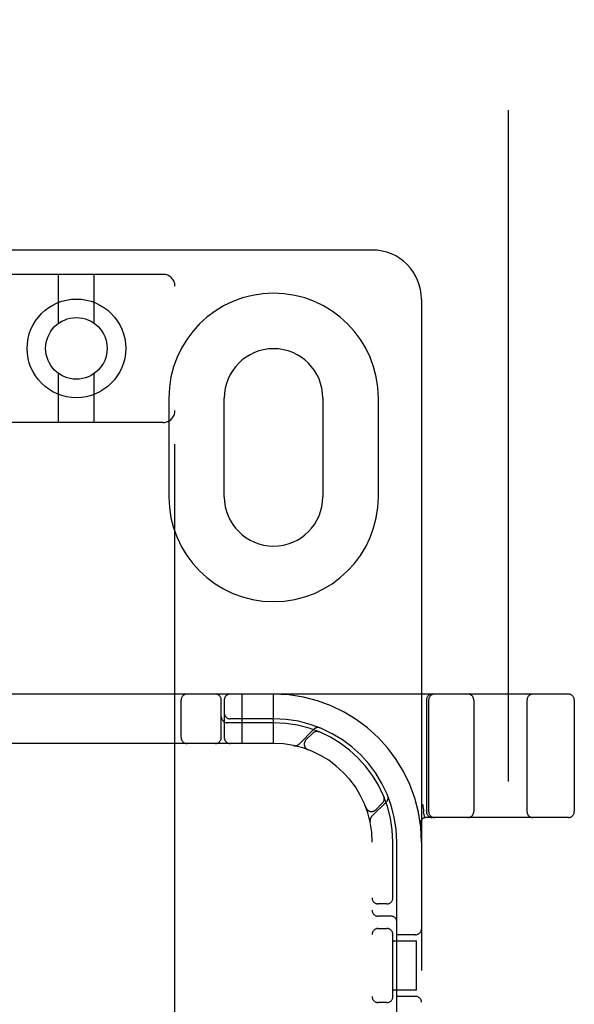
# Model space of a CAD drawing. Header units: inches. Extents: x 0 to 309, y 0 to 200.
# Tile 52 of 64: x 107.74 to 109.14, y 102.83 to 105.33. Entities that reach past the tile are written whole.
import ezdxf

# ---------------------------------------------------------------- set-up
doc = ezdxf.new("R2010")
doc.units = ezdxf.units.IN
doc.header["$LTSCALE"] = 17
doc.header["$MEASUREMENT"] = 0
doc.linetypes.add('HIDDEN', pattern=[0.2, 0.1, -0.1])
doc.layers.add('DEFAULT_2', color=8, linetype='HIDDEN')

msp = doc.modelspace()

# ---------------------------------------------------------------- linework, layer by layer
at = {"layer": 'DEFAULT_2', "color": 8, "linetype": 'HIDDEN'}
for p, q in [((108.9775, 62.5993), (108.9775, 141.6413)), ((108.6315, 104.7453), (107.1315, 104.7453)), ((108.1015, 104.6836), (107.6615, 104.6836)), ((107.8365, 104.5598), (107.8365, 104.6836)), ((107.9265, 104.5598), (107.9265, 104.6836)), ((108.1315, 99.1531), (108.1315, 104.6536)), ((108.7565, 104.6203), (108.7565, 99.6203)), ((107.8365, 104.3086), (107.8365, 104.4324)), ((107.9265, 104.3086), (107.9265, 104.4324)), ((108.1159, 104.3703), (108.1159, 104.1203)), ((108.2565, 104.1203), (108.2565, 104.3703)), ((108.5065, 104.3703), (108.5065, 104.1203)), ((108.6472, 104.1203), (108.6472, 104.3703)), ((108.1015, 104.3086), (107.6615, 104.3086)), ((109.129, 103.6203), (106.6341, 103.6203)), ((108.3015, 103.4953), (108.3015, 103.6203)), ((108.3815, 103.4953), (108.3815, 103.6203)), ((108.1472, 103.5103), (108.1472, 103.6053)), ((108.249, 103.5103), (108.249, 103.6053)), ((108.2565, 103.6053), (108.2565, 103.5103)), ((108.769, 103.6053), (108.769, 103.3228)), ((108.7747, 103.6053), (108.7747, 103.3228)), ((108.889, 103.6053), (108.889, 103.3228)), ((109.024, 103.6053), (109.024, 103.3228)), ((109.144, 103.6053), (109.144, 103.3228)), ((108.3815, 103.5478), (108.264, 103.5478)), ((108.3815, 103.5578), (108.2715, 103.5578)), ((108.4839, 103.5315), (108.4463, 103.4939)), ((108.481, 103.5215), (108.4636, 103.5042)), ((108.4971, 103.5248), (108.4957, 103.5254)), ((108.4971, 103.5248), (108.4971, 103.5248)), ((108.3815, 103.4953), (107.3815, 103.4953)), ((108.4684, 103.4797), (108.4687, 103.4796)), ((108.469, 103.4795), (108.4686, 103.4796)), ((108.6301, 103.31), (108.6677, 103.3476)), ((108.6404, 103.3274), (108.6578, 103.3447)), ((108.6616, 103.3595), (108.6611, 103.3609)), ((108.6611, 103.3609), (108.6611, 103.3609)), ((108.6611, 103.3608), (108.6611, 103.3608)), ((108.6159, 103.3324), (108.6157, 103.3327)), ((108.6159, 103.3324), (108.616, 103.3321)), ((108.7617, 103.3224), (108.7618, 103.3219)), ((108.7652, 103.3074), (108.7618, 103.3219)), ((109.129, 103.3078), (108.7686, 103.3078)), ((108.6315, 100.9953), (108.6315, 103.2453)), ((108.684, 103.1011), (108.684, 103.2453)), ((108.694, 102.6353), (108.694, 103.2453)), ((108.669, 103.089), (108.6465, 103.089)), ((108.679, 103.0578), (108.6465, 103.0578)), ((108.6465, 103.0265), (108.669, 103.0265)), ((108.684, 102.8511), (108.684, 103.0145)), ((108.684, 102.9953), (108.7436, 102.9953)), ((108.7415, 103.0109), (108.694, 103.0109)), ((108.7436, 102.8703), (108.7436, 102.9953)), ((108.7436, 102.8703), (108.684, 102.8703)), ((108.669, 102.839), (108.6465, 102.839)), ((108.7415, 102.8547), (108.694, 102.8547))]:
    msp.add_line(p, q, dxfattribs=at)
for points in [[(108.4933, 103.5258), (108.4935, 103.5258), (108.4938, 103.5257), (108.4942, 103.5257), (108.4945, 103.5256), (108.4949, 103.5255), (108.4952, 103.5255), (108.4955, 103.5254), (108.4958, 103.5253), (108.4961, 103.5252), (108.4963, 103.5251), (108.4966, 103.525), (108.4968, 103.525), (108.4969, 103.5249), (108.497, 103.5249), (108.4971, 103.5249)], [(108.6611, 103.3608), (108.6611, 103.3607), (108.6612, 103.3606), (108.6613, 103.3603), (108.6614, 103.3601), (108.6614, 103.3599), (108.6615, 103.3596), (108.6616, 103.3594), (108.6617, 103.3591), (108.6617, 103.3589), (108.6618, 103.3586), (108.6618, 103.3583), (108.6619, 103.358), (108.6619, 103.3578), (108.662, 103.3575), (108.662, 103.3572), (108.6621, 103.357)], [(108.7597, 103.3407), (108.7602, 103.3363), (108.7607, 103.3318), (108.7612, 103.3272), (108.7617, 103.3224)]]:
    msp.add_lwpolyline(points, dxfattribs=at)
for radius in [0.125, 0.078]:
    msp.add_circle((107.8815, 104.4961), radius, dxfattribs=at)
for centre, radius, start, end in [((108.6315, 104.6203), 0.125, 0, 90), ((108.1015, 104.6536), 0.03, 0, 90), ((108.3815, 104.3703), 0.2656, 0, 180), ((108.3815, 104.3703), 0.125, 0, 180), ((108.1015, 104.3386), 0.03, 270, 360), ((108.3815, 104.1203), 0.2656, 180, 360), ((108.3815, 104.1203), 0.125, 180, 360), ((108.1622, 103.6053), 0.015, 90, 180), ((108.234, 103.6053), 0.015, 0, 90), ((108.2715, 103.6053), 0.015, 90, 180), ((108.3815, 103.2453), 0.375, 0, 90), ((108.784, 103.6053), 0.015, 90, 180), ((108.7897, 103.6053), 0.015, 90, 180), ((108.874, 103.6053), 0.015, 0, 90), ((109.039, 103.6053), 0.015, 90, 180), ((109.129, 103.6053), 0.015, 0, 90), ((108.264, 103.5628), 0.015, 180, 270), ((108.2715, 103.5728), 0.015, 180, 270), ((108.3815, 103.2453), 0.3125, 0, 90), ((108.3815, 103.2453), 0.3025, 0, 90), ((108.4916, 103.5109), 0.015, 67.4954, 135), ((108.4941, 103.5212), 0.0145, 67.8042, 135), ((108.1622, 103.5103), 0.015, 180, 270), ((108.234, 103.5103), 0.015, 270, 360), ((108.2715, 103.5103), 0.015, 180, 270), ((108.3815, 103.2453), 0.25, 0, 90), ((108.436, 103.5041), 0.0145, 258.1145, 315), ((108.4742, 103.4935), 0.015, 135, 249.5253), ((108.6575, 103.3579), 0.0145, 315, 22.1958), ((108.6471, 103.3553), 0.015, 315, 22.5046), ((108.6298, 103.338), 0.015, 200.4747, 315), ((108.784, 103.3228), 0.015, 180, 270), ((108.7897, 103.3228), 0.015, 180, 270), ((108.874, 103.3228), 0.015, 270, 360), ((109.039, 103.3228), 0.015, 180, 270), ((109.129, 103.3228), 0.015, 270, 360), ((108.6404, 103.2998), 0.0145, 135, 191.8855), ((108.7686, 103.2928), 0.015, 90, 186.9957), ((108.6465, 103.104), 0.015, 180, 270), ((108.669, 103.104), 0.015, 270, 0), ((108.6465, 103.0728), 0.015, 180, 270), ((108.679, 103.0428), 0.015, 0, 90), ((108.6465, 103.0115), 0.015, 90, 180), ((108.669, 103.0115), 0.015, 0, 90), ((108.7415, 103.0259), 0.015, 270, 360), ((108.6465, 102.854), 0.015, 180, 270), ((108.669, 102.854), 0.015, 270, 360), ((108.7415, 102.8397), 0.015, 0, 90)]:
    msp.add_arc(centre, radius, start, end, dxfattribs=at)

doc.saveas('drawing.dxf')
